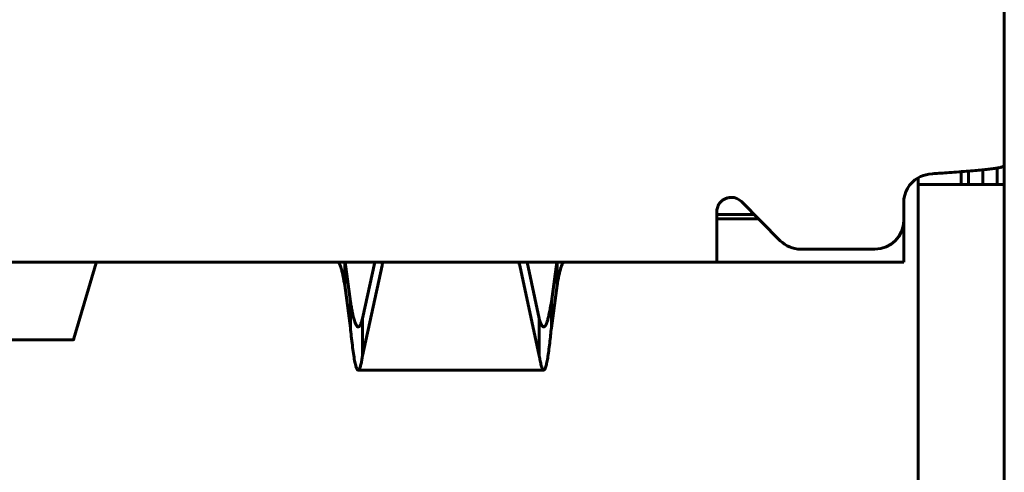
# Model space of a CAD drawing. Header units: millimetres. Extents: x -112 to 98, y -171 to 88.
# Tile 43 of 129: x 18.2 to 25.05, y -1.17 to 1.97. Entities that reach past the tile are written whole.
import ezdxf

# ---------------------------------------------------------------- set-up
doc = ezdxf.new("R2010")
doc.units = ezdxf.units.MM
doc.linetypes.add('K5LT32768', pattern=[0])

msp = doc.modelspace()

# ---------------------------------------------------------------- linework, layer by layer
at = {"color": 150, "linetype": 'K5LT32768', "lineweight": 60, "true_color": 0x0080ff}
for p, q in [((25.0466, 8.6846), (25.0466, -4.7354)), ((25.0466, 8.6846), (25.0466, -4.7354)), ((24.5473, 0.9038), (24.5227, 0.9008)), ((24.5473, 0.9038), (24.5227, 0.9008)), ((24.7466, 0.8296), (24.7466, 0.9184)), ((24.7466, 0.8296), (24.7466, 0.9184)), ((24.7966, 0.9224), (24.7966, 0.8296)), ((24.7966, 0.9224), (24.7966, 0.8296)), ((24.8966, 0.9314), (24.8966, 0.8296)), ((24.8966, 0.9314), (24.8966, 0.8296)), ((24.9966, 0.8296), (24.9966, 0.9437)), ((24.9966, 0.8296), (24.9966, 0.9437)), ((24.4466, 0.8755), (24.4466, 0.8296)), ((24.4466, 0.8755), (24.4466, 0.8296)), ((24.4466, -4.1904), (24.4466, 0.8296)), ((25.0466, 0.8296), (24.4466, 0.8296)), ((24.4466, -4.1904), (24.4466, 0.8296)), ((25.0466, 0.8296), (24.4466, 0.8296)), ((23.488, 0.4385), (23.2175, 0.7101)), ((23.488, 0.4385), (23.2175, 0.7101)), ((24.3466, 0.7023), (24.3466, 0.5796)), ((24.3466, 0.7023), (24.3466, 0.5796)), ((23.0466, 0.3796), (23.0466, 0.6396)), ((23.0466, 0.3796), (23.0466, 0.6396)), ((23.0466, 0.6196), (23.3077, 0.6196)), ((23.0466, 0.6196), (23.3077, 0.6196)), ((23.3375, 0.5896), (23.0466, 0.5896)), ((23.3375, 0.5896), (23.0466, 0.5896)), ((24.3466, 0.5796), (24.3466, 0.2896)), ((24.3466, 0.5796), (24.3466, 0.2896)), ((23.0466, 0.2896), (23.0466, 0.3796)), ((23.0466, 0.2896), (23.0466, 0.3796)), ((24.1466, 0.3796), (23.6297, 0.3796)), ((24.1466, 0.3796), (23.6297, 0.3796)), ((23.0466, 0.2896), (13.3466, 0.2896)), ((23.0466, 0.2896), (13.3466, 0.2896)), ((18.7296, 0.285), (18.5742, -0.2413)), ((18.7296, 0.285), (18.5742, -0.2413)), ((20.4977, 0.014), (20.4599, 0.2896)), ((20.4977, 0.014), (20.4599, 0.2896)), ((20.6665, 0.2896), (20.5817, -0.1022)), ((20.6665, 0.2896), (20.5817, -0.1022)), ((21.8116, -0.1022), (21.7268, 0.2896)), ((21.8116, -0.1022), (21.7268, 0.2896)), ((21.9334, 0.2896), (21.8956, 0.014)), ((21.9334, 0.2896), (21.8956, 0.014)), ((23.0466, 0.2896), (23.6408, 0.2896)), ((23.0466, 0.2896), (23.6408, 0.2896)), ((23.6408, 0.2896), (24.3466, 0.2896)), ((23.6408, 0.2896), (24.3466, 0.2896)), ((20.5817, -0.362), (20.7177, 0.2662)), ((20.5817, -0.362), (20.7177, 0.2662)), ((21.6756, 0.2662), (21.8116, -0.362)), ((21.6756, 0.2662), (21.8116, -0.362)), ((20.4575, 0.1303), (20.4977, -0.1665)), ((20.4575, 0.1303), (20.4977, -0.1665)), ((21.8956, -0.1665), (21.9358, 0.1303)), ((21.8956, -0.1665), (21.9358, 0.1303)), ((20.4977, -0.1665), (20.4977, 0.014)), ((20.4977, -0.1665), (20.4977, 0.014)), ((21.8956, 0.014), (21.8956, -0.1665)), ((21.8956, 0.014), (21.8956, -0.1665)), ((20.5817, -0.1022), (20.5817, -0.362)), ((20.5817, -0.1022), (20.5817, -0.362)), ((21.8116, -0.362), (21.8116, -0.1022)), ((21.8116, -0.362), (21.8116, -0.1022)), ((17.8226, -0.2504), (18.5707, -0.2504)), ((17.8226, -0.2504), (18.5707, -0.2504)), ((21.8419, -0.4612), (20.5513, -0.4612)), ((21.8419, -0.4612), (20.5513, -0.4612))]:
    msp.add_line(p, q, dxfattribs=at)
for centre, radius, start, end in [((24.5466, 0.7023), 0.2, 96.88589, 120), ((24.5466, 0.7023), 0.2, 96.88589, 120), ((24.5466, 0.7023), 0.2, 120, 180), ((24.5466, 0.7023), 0.2, 120, 180), ((23.1466, 0.6396), 0.1, 44.87658, 90), ((23.1466, 0.6396), 0.1, 44.87658, 90), ((24.1466, 0.5796), 0.2, 270, 0), ((24.1466, 0.5796), 0.2, 270, 0), ((23.6297, 0.5796), 0.2, 224.87658, 270), ((23.6297, 0.5796), 0.2, 224.87658, 270)]:
    msp.add_arc(centre, radius, start, end, dxfattribs=at)
for centre, major_axis, ratio, start_param, end_param in [((18.7314, -0.0104), (0.0018, 0.3), 0.067637, 0.000401, 0.174935), ((18.7314, -0.0104), (0.0018, 0.3), 0.067637, 0.000401, 0.174935), ((21.0159, 0.2501), (-0.3, 0), 0.5, 6.016904, 6.17538), ((21.0159, 0.2501), (-0.3, 0), 0.5, 6.016904, 6.17538), ((21.3773, 0.2501), (0.3, 0), 0.5, 0.107806, 0.266281), ((21.3773, 0.2501), (0.3, 0), 0.5, 0.107806, 0.266281)]:
    msp.add_ellipse(centre, major_axis=major_axis, ratio=ratio, start_param=start_param, end_param=end_param, dxfattribs=at)
for points, knots in [([(25.0466, 0.958), (25.0455, 0.9565), (25.0407, 0.9535), (25.0255, 0.949), (25.0027, 0.9445), (24.9726, 0.94), (24.9356, 0.9354), (24.8924, 0.9309), (24.8421, 0.9262), (24.7828, 0.9212), (24.7166, 0.9161), (24.651, 0.9112), (24.5949, 0.9072), (24.5616, 0.9048), (24.5473, 0.9038)], [0, 0, 0, 0, 0.08301, 0.166213, 0.249609, 0.333099, 0.416586, 0.500067, 0.583315, 0.675233, 0.776324, 0.868682, 0.943411, 1, 1, 1, 1]), ([(25.0466, 0.958), (25.0455, 0.9565), (25.0407, 0.9535), (25.0255, 0.949), (25.0027, 0.9445), (24.9726, 0.94), (24.9356, 0.9354), (24.8924, 0.9309), (24.8421, 0.9262), (24.7828, 0.9212), (24.7166, 0.9161), (24.651, 0.9112), (24.5949, 0.9072), (24.5616, 0.9048), (24.5473, 0.9038)], [0, 0, 0, 0, 0.08301, 0.166213, 0.249609, 0.333099, 0.416586, 0.500067, 0.583315, 0.675233, 0.776324, 0.868682, 0.943411, 1, 1, 1, 1]), ([(23.1466, 0.7396), (23.1421, 0.7395), (23.1334, 0.7388), (23.1213, 0.7365), (23.1102, 0.733), (23.1003, 0.7284), (23.0908, 0.7228), (23.0811, 0.7155), (23.0707, 0.7053), (23.0606, 0.6916), (23.053, 0.676), (23.0486, 0.6611), (23.0469, 0.6491), (23.0467, 0.6423), (23.0466, 0.6396)], [0, 0, 0, 0, 0.074374, 0.148325, 0.221831, 0.291909, 0.359033, 0.437978, 0.53301, 0.65051, 0.774044, 0.876382, 0.951144, 1, 1, 1, 1]), ([(23.1466, 0.7396), (23.1421, 0.7395), (23.1334, 0.7388), (23.1213, 0.7365), (23.1102, 0.733), (23.1003, 0.7284), (23.0908, 0.7228), (23.0811, 0.7155), (23.0707, 0.7053), (23.0606, 0.6916), (23.053, 0.676), (23.0486, 0.6611), (23.0469, 0.6491), (23.0467, 0.6423), (23.0466, 0.6396)], [0, 0, 0, 0, 0.074374, 0.148325, 0.221831, 0.291909, 0.359033, 0.437978, 0.53301, 0.65051, 0.774044, 0.876382, 0.951144, 1, 1, 1, 1]), ([(20.4079, 0.2896), (20.4102, 0.2896), (20.4147, 0.2874), (20.4215, 0.2778), (20.4283, 0.262), (20.4351, 0.2401), (20.4419, 0.2125), (20.4482, 0.1824), (20.4534, 0.1544), (20.4563, 0.1374), (20.4575, 0.1303)], [0, 0, 0, 0, 0.136698, 0.273831, 0.411401, 0.548944, 0.68638, 0.823547, 0.928061, 1, 1, 1, 1]), ([(20.4079, 0.2896), (20.4102, 0.2896), (20.4147, 0.2874), (20.4215, 0.2778), (20.4283, 0.262), (20.4351, 0.2401), (20.4419, 0.2125), (20.4482, 0.1824), (20.4534, 0.1544), (20.4563, 0.1374), (20.4575, 0.1303)], [0, 0, 0, 0, 0.136698, 0.273831, 0.411401, 0.548944, 0.68638, 0.823547, 0.928061, 1, 1, 1, 1]), ([(20.4577, 0.2896), (20.4575, 0.263), (20.4575, 0.2304), (20.4575, 0.1977), (20.4575, 0.1852), (20.4575, 0.1789), (20.4575, 0.1598), (20.4575, 0.147), (20.4575, 0.133), (20.4575, 0.1316), (20.4575, 0.1303)], [0, 0, 0, 0, 0.5, 0.615, 0.615, 0.735, 0.735, 0.975, 0.975, 1, 1, 1, 1]), ([(20.4577, 0.2896), (20.4575, 0.263), (20.4575, 0.2304), (20.4575, 0.1977), (20.4575, 0.1852), (20.4575, 0.1789), (20.4575, 0.1598), (20.4575, 0.147), (20.4575, 0.133), (20.4575, 0.1316), (20.4575, 0.1303)], [0, 0, 0, 0, 0.5, 0.615, 0.615, 0.735, 0.735, 0.975, 0.975, 1, 1, 1, 1]), ([(21.9358, 0.1303), (21.9358, 0.1821), (21.9358, 0.2351), (21.9358, 0.2882), (21.9355, 0.2896)], [0, 0, 0, 0, 0.975, 1, 1, 1, 1]), ([(21.9358, 0.1303), (21.9358, 0.1821), (21.9358, 0.2351), (21.9358, 0.2882), (21.9355, 0.2896)], [0, 0, 0, 0, 0.975, 1, 1, 1, 1]), ([(21.9358, 0.1303), (21.938, 0.1438), (21.9426, 0.1695), (21.9494, 0.2036), (21.9562, 0.2327), (21.963, 0.2562), (21.9698, 0.2739), (21.9761, 0.2844), (21.9813, 0.2889), (21.9842, 0.2896), (21.9854, 0.2896)], [0, 0, 0, 0, 0.136698, 0.273831, 0.411401, 0.548944, 0.68638, 0.823547, 0.928061, 1, 1, 1, 1]), ([(21.9358, 0.1303), (21.938, 0.1438), (21.9426, 0.1695), (21.9494, 0.2036), (21.9562, 0.2327), (21.963, 0.2562), (21.9698, 0.2739), (21.9761, 0.2844), (21.9813, 0.2889), (21.9842, 0.2896), (21.9854, 0.2896)], [0, 0, 0, 0, 0.136698, 0.273831, 0.411401, 0.548944, 0.68638, 0.823547, 0.928061, 1, 1, 1, 1]), ([(20.5513, -0.1612), (20.5489, -0.1612), (20.5433, -0.1585), (20.5346, -0.1449), (20.5255, -0.1199), (20.5175, -0.0892), (20.5104, -0.0566), (20.504, -0.0231), (20.4998, 0.0014), (20.4977, 0.014)], [0, 0, 0, 0, 0.1345067, 0.3130043, 0.4870669, 0.6428914, 0.7643057, 0.8833425, 1, 1, 1, 1]), ([(20.5513, -0.1612), (20.5489, -0.1612), (20.5433, -0.1585), (20.5346, -0.1449), (20.5255, -0.1199), (20.5175, -0.0892), (20.5104, -0.0566), (20.504, -0.0231), (20.4998, 0.0014), (20.4977, 0.014)], [0, 0, 0, 0, 0.1345067, 0.3130043, 0.4870669, 0.6428914, 0.7643057, 0.8833425, 1, 1, 1, 1]), ([(21.8956, 0.014), (21.8931, -0.0008), (21.8882, -0.0291), (21.8808, -0.0666), (21.8735, -0.0987), (21.8661, -0.1246), (21.8587, -0.1441), (21.8513, -0.1566), (21.8457, -0.1608), (21.8426, -0.1612), (21.8419, -0.1612)], [0, 0, 0, 0, 0.136867, 0.274187, 0.411961, 0.549732, 0.687497, 0.825246, 0.962968, 1, 1, 1, 1]), ([(21.8956, 0.014), (21.8931, -0.0008), (21.8882, -0.0291), (21.8808, -0.0666), (21.8735, -0.0987), (21.8661, -0.1246), (21.8587, -0.1441), (21.8513, -0.1566), (21.8457, -0.1608), (21.8426, -0.1612), (21.8419, -0.1612)], [0, 0, 0, 0, 0.136867, 0.274187, 0.411961, 0.549732, 0.687497, 0.825246, 0.962968, 1, 1, 1, 1]), ([(20.5817, -0.1022), (20.5792, -0.1115), (20.5743, -0.1281), (20.567, -0.1464), (20.5596, -0.1579), (20.5544, -0.161), (20.5516, -0.1612), (20.5513, -0.1612)], [0, 0, 0, 0, 0.242064, 0.484644, 0.727721, 0.970671, 1, 1, 1, 1]), ([(20.5817, -0.1022), (20.5792, -0.1115), (20.5743, -0.1281), (20.567, -0.1464), (20.5596, -0.1579), (20.5544, -0.161), (20.5516, -0.1612), (20.5513, -0.1612)], [0, 0, 0, 0, 0.242064, 0.484644, 0.727721, 0.970671, 1, 1, 1, 1]), ([(21.8419, -0.1612), (21.8402, -0.1612), (21.8359, -0.1597), (21.8289, -0.1514), (21.8206, -0.1332), (21.8147, -0.114), (21.8116, -0.1022)], [0, 0, 0, 0, 0.177143, 0.418875, 0.69293, 1, 1, 1, 1]), ([(21.8419, -0.1612), (21.8402, -0.1612), (21.8359, -0.1597), (21.8289, -0.1514), (21.8206, -0.1332), (21.8147, -0.114), (21.8116, -0.1022)], [0, 0, 0, 0, 0.177143, 0.418875, 0.69293, 1, 1, 1, 1]), ([(20.4977, -0.1665), (20.4997, -0.1867), (20.5041, -0.2295), (20.511, -0.2907), (20.5187, -0.3488), (20.5264, -0.396), (20.5341, -0.4305), (20.5414, -0.4524), (20.5472, -0.4602), (20.5505, -0.4612), (20.5513, -0.4612)], [0, 0, 0, 0, 0.110584, 0.244461, 0.388097, 0.540553, 0.678496, 0.815389, 0.952424, 1, 1, 1, 1]), ([(20.4977, -0.1665), (20.4997, -0.1867), (20.5041, -0.2295), (20.511, -0.2907), (20.5187, -0.3488), (20.5264, -0.396), (20.5341, -0.4305), (20.5414, -0.4524), (20.5472, -0.4602), (20.5505, -0.4612), (20.5513, -0.4612)], [0, 0, 0, 0, 0.110584, 0.244461, 0.388097, 0.540553, 0.678496, 0.815389, 0.952424, 1, 1, 1, 1]), ([(21.8419, -0.4612), (21.842, -0.4612), (21.8439, -0.4612), (21.8483, -0.4583), (21.8552, -0.4438), (21.8625, -0.4168), (21.8699, -0.3785), (21.8771, -0.3303), (21.884, -0.2763), (21.89, -0.2214), (21.8938, -0.1843), (21.8956, -0.1665)], [0, 0, 0, 0, 0, 0.110415, 0.246944, 0.383899, 0.521602, 0.659337, 0.789042, 0.902502, 1, 1, 1, 1]), ([(21.8419, -0.4612), (21.842, -0.4612), (21.8439, -0.4612), (21.8483, -0.4583), (21.8552, -0.4438), (21.8625, -0.4168), (21.8699, -0.3785), (21.8771, -0.3303), (21.884, -0.2763), (21.89, -0.2214), (21.8938, -0.1843), (21.8956, -0.1665)], [0, 0, 0, 0, 0, 0.110415, 0.246944, 0.383899, 0.521602, 0.659337, 0.789042, 0.902502, 1, 1, 1, 1]), ([(18.5742, -0.2413), (18.5734, -0.2457), (18.5722, -0.2496), (18.571, -0.2504), (18.5707, -0.2504)], [0, 0, 0, 0, 0.719594, 1, 1, 1, 1]), ([(18.5742, -0.2413), (18.5734, -0.2457), (18.5722, -0.2496), (18.571, -0.2504), (18.5707, -0.2504)], [0, 0, 0, 0, 0.719594, 1, 1, 1, 1]), ([(20.5513, -0.4612), (20.5514, -0.4612), (20.5529, -0.4612), (20.557, -0.459), (20.5634, -0.4471), (20.5702, -0.4239), (20.5762, -0.395), (20.5799, -0.373), (20.5817, -0.362)], [0, 0, 0, 0, 0, 0.158439, 0.401711, 0.63039, 0.829892, 1, 1, 1, 1]), ([(20.5513, -0.4612), (20.5514, -0.4612), (20.5529, -0.4612), (20.557, -0.459), (20.5634, -0.4471), (20.5702, -0.4239), (20.5762, -0.395), (20.5799, -0.373), (20.5817, -0.362)], [0, 0, 0, 0, 0, 0.158439, 0.401711, 0.63039, 0.829892, 1, 1, 1, 1]), ([(21.8116, -0.362), (21.8136, -0.3746), (21.8179, -0.4), (21.8249, -0.4312), (21.8325, -0.4537), (21.8383, -0.4607), (21.8415, -0.4612), (21.8419, -0.4612)], [0, 0, 0, 0, 0.195219, 0.4314, 0.684495, 0.95276, 1, 1, 1, 1]), ([(21.8116, -0.362), (21.8136, -0.3746), (21.8179, -0.4), (21.8249, -0.4312), (21.8325, -0.4537), (21.8383, -0.4607), (21.8415, -0.4612), (21.8419, -0.4612)], [0, 0, 0, 0, 0.195219, 0.4314, 0.684495, 0.95276, 1, 1, 1, 1])]:
    msp.add_open_spline(points, degree=3, knots=knots, dxfattribs=at)

doc.saveas('drawing.dxf')
